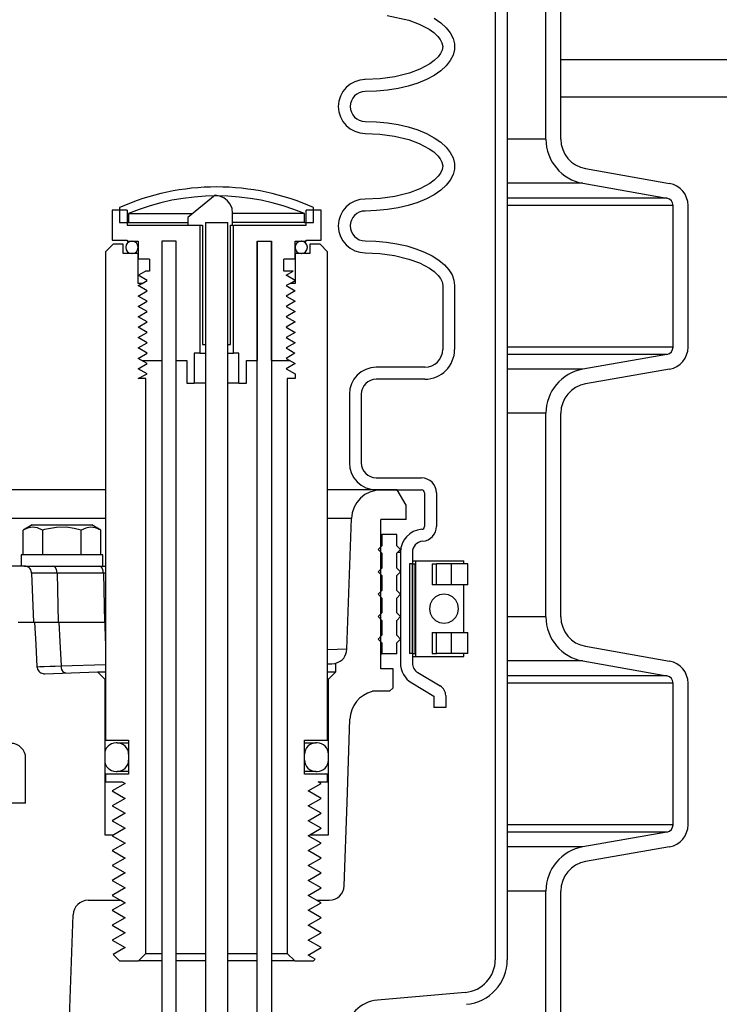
# Model space of a CAD drawing. Extents: x 990 to 4202, y -422 to 622.
# Tile 8 of 200: x 1422.67 to 1428.53, y -108.61 to -100.38. Entities that reach past the tile are written whole.
import ezdxf

# ---------------------------------------------------------------- set-up
doc = ezdxf.new("R2010")
doc.units = 0
doc.header["$MEASUREMENT"] = 0
doc.layers.add('SPILL-BUCKET', color=1, linetype='CONTINUOUS')
doc.layers.add('TANK-SLAB', color=6, linetype='CONTINUOUS')

msp = doc.modelspace()

# ---------------------------------------------------------------- linework, layer by layer
at = {"layer": 'SPILL-BUCKET', "color": 1, "linetype": 'Continuous'}
for p, q in [((1426.65126, -94.04382), (1426.65126, -108.24138)), ((1426.7512, -94.04382), (1426.7512, -108.24138)), ((1427.07535, -101.37551), (1427.07535, -99.67202)), ((1427.20026, -101.37551), (1427.20026, -99.67202)), ((1425.7468, -100.33958), (1425.92736, -100.37938)), ((1425.92736, -100.37938), (1426.01526, -100.41183)), ((1426.01526, -100.41183), (1426.09819, -100.45574)), ((1426.13885, -100.36336), (1426.19417, -100.40143)), ((1426.19417, -100.40143), (1426.23952, -100.44267)), ((1426.09819, -100.45574), (1426.1365, -100.48322)), ((1426.1365, -100.48322), (1426.17078, -100.51554)), ((1426.17078, -100.51554), (1426.19026, -100.54067)), ((1426.23952, -100.44267), (1426.27417, -100.48642)), ((1426.27417, -100.48642), (1426.29757, -100.532)), ((1426.19026, -100.54067), (1426.20468, -100.5689)), ((1426.20468, -100.5689), (1426.21087, -100.59944)), ((1426.21087, -100.59944), (1426.20644, -100.6302)), ((1426.29757, -100.532), (1426.30937, -100.5787)), ((1426.30937, -100.5787), (1426.30937, -100.62575)), ((1426.1932, -100.659), (1426.1743, -100.6849)), ((1426.20644, -100.6302), (1426.1932, -100.659)), ((1426.29757, -100.67244), (1426.27417, -100.71803)), ((1426.30937, -100.62575), (1426.29757, -100.67244)), ((1426.10249, -100.74593), (1426.01977, -100.79069)), ((1426.14054, -100.71796), (1426.10249, -100.74593)), ((1426.1743, -100.6849), (1426.14054, -100.71796)), ((1426.23952, -100.76178), (1426.19417, -100.80302)), ((1426.27417, -100.71803), (1426.23952, -100.76178)), ((1425.93179, -100.82368), (1425.81053, -100.85432)), ((1426.01977, -100.79069), (1425.93179, -100.82368)), ((1426.13885, -100.8411), (1426.07442, -100.8754)), ((1426.19417, -100.80302), (1426.13885, -100.8411)), ((1425.56136, -100.87704), (1425.55538, -100.87704)), ((1425.68672, -100.87161), (1425.56136, -100.87704)), ((1425.81053, -100.85432), (1425.68672, -100.87161)), ((1425.92243, -100.93062), (1425.83727, -100.95065)), ((1426.0019, -100.9054), (1425.92243, -100.93062)), ((1426.07442, -100.8754), (1426.0019, -100.9054)), ((1425.6553, -100.97401), (1425.56136, -100.97697)), ((1425.74775, -100.9652), (1425.6553, -100.97401)), ((1425.83727, -100.95065), (1425.74775, -100.9652)), ((1425.56136, -101.2268), (1425.6553, -101.22975)), ((1425.6553, -101.22975), (1425.74775, -101.23857)), ((1425.74775, -101.23857), (1425.83727, -101.25311)), ((1425.83727, -101.25311), (1425.92243, -101.27315)), ((1425.56136, -101.32673), (1425.68548, -101.33202)), ((1425.68548, -101.33202), (1425.80757, -101.34885)), ((1425.92243, -101.27315), (1426.0019, -101.29837)), ((1426.0019, -101.29837), (1426.07442, -101.32837)), ((1426.07442, -101.32837), (1426.13885, -101.36267)), ((1425.80757, -101.34885), (1425.92736, -101.3787)), ((1425.92736, -101.3787), (1426.01526, -101.41114)), ((1426.01526, -101.41114), (1426.09819, -101.45505)), ((1426.13885, -101.36267), (1426.19417, -101.40075)), ((1426.19417, -101.40075), (1426.23952, -101.44198)), ((1426.09819, -101.45505), (1426.1365, -101.48253)), ((1426.1365, -101.48253), (1426.17078, -101.51486)), ((1426.23952, -101.44198), (1426.27417, -101.48574)), ((1426.27417, -101.48574), (1426.29757, -101.53132)), ((1426.17078, -101.51486), (1426.19026, -101.53999)), ((1426.19026, -101.53999), (1426.20468, -101.56821)), ((1426.20468, -101.56821), (1426.21087, -101.59875)), ((1426.29757, -101.53132), (1426.30937, -101.57801)), ((1426.30937, -101.57801), (1426.30937, -101.62507)), ((1426.1932, -101.65832), (1426.1743, -101.68421)), ((1426.20644, -101.62952), (1426.1932, -101.65832)), ((1426.21087, -101.59875), (1426.20644, -101.62952)), ((1426.29757, -101.67176), (1426.27417, -101.71734)), ((1426.30937, -101.62507), (1426.29757, -101.67176)), ((1427.40671, -101.62154), (1428.11033, -101.74561)), ((1426.10249, -101.74524), (1426.01977, -101.79001)), ((1426.14054, -101.71728), (1426.10249, -101.74524)), ((1426.1743, -101.68421), (1426.14054, -101.71728)), ((1426.27417, -101.71734), (1426.23952, -101.7611)), ((1427.38502, -101.74456), (1428.08864, -101.86862)), ((1425.93179, -101.823), (1425.81053, -101.85364)), ((1426.01977, -101.79001), (1425.93179, -101.823)), ((1426.19417, -101.80234), (1426.13885, -101.84041)), ((1426.23952, -101.7611), (1426.19417, -101.80234)), ((1424.30462, -101.845), (1424.07688, -102.0316)), ((1424.34258, -101.85177), (1424.30462, -101.845)), ((1424.37804, -101.86673), (1424.34258, -101.85177)), ((1424.40859, -101.88982), (1424.37804, -101.86673)), ((1424.43198, -101.92031), (1424.40859, -101.88982)), ((1425.68672, -101.87093), (1425.56136, -101.87635)), ((1425.81053, -101.85364), (1425.68672, -101.87093)), ((1426.0019, -101.90472), (1425.92243, -101.92993)), ((1426.07442, -101.87472), (1426.0019, -101.90472)), ((1426.13885, -101.84041), (1426.07442, -101.87472)), ((1423.56837, -101.96914), (1423.44346, -101.96914)), ((1423.44346, -101.96914), (1423.44346, -102.21897)), ((1423.56837, -101.96914), (1423.56837, -102.09406)), ((1424.44683, -101.95587), (1424.43198, -101.92031)), ((1424.45203, -101.99412), (1424.44683, -101.95587)), ((1424.45203, -102.09406), (1424.45203, -101.99412)), ((1425.19226, -101.96914), (1425.06735, -101.96914)), ((1425.06735, -102.09406), (1425.06735, -101.96914)), ((1425.19226, -102.21897), (1425.19226, -101.96914)), ((1425.6553, -101.97333), (1425.56136, -101.97629)), ((1425.74775, -101.96451), (1425.6553, -101.97333)), ((1425.83727, -101.94997), (1425.74775, -101.96451)), ((1425.92243, -101.92993), (1425.83727, -101.94997)), ((1428.14025, -103.11466), (1428.14025, -101.93013)), ((1428.26516, -103.11466), (1428.26516, -101.93013)), ((1424.07688, -102.0316), (1424.07688, -102.09406)), ((1424.22479, -102.07193), (1424.22479, -103.09337)), ((1424.41216, -103.09337), (1424.41216, -102.07193)), ((1423.56837, -102.09406), (1424.17731, -102.09406)), ((1424.07688, -102.09406), (1424.20075, -102.09406)), ((1424.17731, -102.09406), (1424.17731, -103.16582)), ((1424.20075, -102.09406), (1424.20075, -103.09337)), ((1424.43497, -102.09406), (1424.45203, -102.09406)), ((1424.43497, -103.09337), (1424.43497, -102.09406)), ((1424.45841, -103.16582), (1424.45841, -102.09406)), ((1424.45841, -102.09406), (1425.06735, -102.09406)), ((1423.44346, -102.21897), (1423.56837, -102.21897)), ((1423.56837, -102.21897), (1423.56837, -102.22896)), ((1423.56837, -102.22896), (1423.66081, -102.22896)), ((1423.66081, -102.22896), (1423.66081, -102.37886)), ((1423.85817, -102.22896), (1423.85817, -103.22828)), ((1423.97809, -102.22896), (1423.85817, -102.22896)), ((1423.97809, -102.22896), (1423.85817, -102.22896)), ((1423.85817, -102.22896), (1423.85817, -113.53624)), ((1423.97809, -113.53624), (1423.97809, -102.22896)), ((1423.97809, -103.22828), (1423.97809, -102.22896)), ((1424.65763, -113.53624), (1424.65763, -102.22896)), ((1424.65763, -102.22896), (1424.65763, -103.22828)), ((1424.65763, -102.22896), (1424.77755, -102.22896)), ((1424.77755, -102.22896), (1424.77755, -113.53624)), ((1424.77755, -103.22828), (1424.77755, -102.22896)), ((1424.97491, -102.37886), (1424.97491, -102.22896)), ((1424.97491, -102.22896), (1425.06735, -102.22896)), ((1425.06735, -102.21897), (1425.19226, -102.21897)), ((1425.06735, -102.22896), (1425.06735, -102.21897)), ((1425.56136, -102.22611), (1425.6517, -102.22885)), ((1425.6517, -102.22885), (1425.74072, -102.23701)), ((1425.74072, -102.23701), (1425.82713, -102.25047)), ((1425.56136, -102.32605), (1425.68593, -102.33137)), ((1425.68593, -102.33137), (1425.80845, -102.34833)), ((1425.82713, -102.25047), (1425.90966, -102.26904)), ((1425.90966, -102.26904), (1425.98712, -102.29245)), ((1425.98712, -102.29245), (1426.05836, -102.32036)), ((1426.05836, -102.32036), (1426.12236, -102.35236)), ((1423.75574, -102.37886), (1423.66081, -102.37886)), ((1423.75574, -102.37886), (1423.75574, -102.47879)), ((1424.87998, -102.47879), (1424.87998, -102.37886)), ((1424.97491, -102.37886), (1424.87998, -102.37886)), ((1425.80845, -102.34833), (1425.92866, -102.37842)), ((1425.92866, -102.37842), (1426.01701, -102.41123)), ((1426.01701, -102.41123), (1426.10036, -102.45577)), ((1426.12236, -102.35236), (1426.17818, -102.38798)), ((1426.17818, -102.38798), (1426.225, -102.42671)), ((1423.66081, -102.51377), (1423.72139, -102.47879)), ((1423.75574, -102.47879), (1423.72139, -102.47879)), ((1424.9602, -102.47879), (1424.87998, -102.47879)), ((1424.89962, -102.51377), (1424.9602, -102.47879)), ((1426.10036, -102.45577), (1426.13837, -102.48332)), ((1426.13837, -102.48332), (1426.17222, -102.51579)), ((1426.225, -102.42671), (1426.26214, -102.46797)), ((1426.26214, -102.46797), (1426.28907, -102.51118)), ((1423.7361, -102.55724), (1423.66081, -102.51377)), ((1423.69369, -102.58172), (1423.7361, -102.55724)), ((1424.97491, -102.55724), (1424.89962, -102.51377)), ((1424.9325, -102.58172), (1424.97491, -102.55724)), ((1426.17222, -102.51579), (1426.19152, -102.54119)), ((1426.19152, -102.54119), (1426.20552, -102.56973)), ((1426.20552, -102.56973), (1426.21092, -102.60086)), ((1426.28907, -102.51118), (1426.30538, -102.55569)), ((1426.30538, -102.55569), (1426.31085, -102.60086)), ((1426.21092, -102.60086), (1426.21092, -103.13417)), ((1426.31085, -102.60086), (1426.31085, -103.13417)), ((1424.20075, -103.09337), (1424.22479, -103.09337)), ((1424.41216, -103.09337), (1424.43497, -103.09337)), ((1423.6937, -103.22828), (1423.85817, -103.22828)), ((1423.97809, -103.22828), (1424.06803, -103.22828)), ((1424.06803, -103.22828), (1424.06803, -103.41565)), ((1424.13049, -103.16582), (1424.13049, -103.41565)), ((1424.17731, -103.16582), (1424.13049, -103.16582)), ((1424.17731, -103.16582), (1424.18971, -103.16582)), ((1424.18971, -103.16582), (1424.22475, -103.16582)), ((1424.41223, -103.16582), (1424.44635, -103.16582)), ((1424.44635, -103.16582), (1424.45841, -103.16582)), ((1424.50523, -103.16582), (1424.45841, -103.16582)), ((1424.50523, -103.41565), (1424.50523, -103.16582)), ((1424.56769, -103.22828), (1424.65763, -103.22828)), ((1424.56769, -103.41565), (1424.56769, -103.22828)), ((1424.77755, -103.22828), (1424.9325, -103.22828)), ((1428.08864, -103.17617), (1427.38502, -103.30023)), ((1426.06102, -103.28407), (1425.65445, -103.28407)), ((1428.11033, -103.29918), (1427.40671, -103.42325)), ((1426.06102, -103.384), (1425.65445, -103.384)), ((1424.06803, -103.41565), (1424.13049, -103.41565)), ((1424.13692, -103.41565), (1424.13049, -103.41565)), ((1424.15577, -103.41565), (1424.13692, -103.41565)), ((1424.18574, -103.41565), (1424.15577, -103.41565)), ((1424.22479, -103.41565), (1424.18574, -103.41565)), ((1424.45074, -103.41565), (1424.41218, -103.41565)), ((1424.48031, -103.41565), (1424.45074, -103.41565)), ((1424.49889, -103.41565), (1424.48031, -103.41565)), ((1424.50523, -103.41565), (1424.49889, -103.41565)), ((1424.50523, -103.41565), (1424.56769, -103.41565)), ((1425.4296, -103.50891), (1425.4296, -104.08427)), ((1425.52953, -103.50891), (1425.52953, -104.08427)), ((1427.07535, -105.37277), (1427.07535, -103.66928)), ((1427.20026, -105.37277), (1427.20026, -103.66928)), ((1425.65445, -104.20918), (1426.03356, -104.20918)), ((1425.65445, -104.30912), (1426.03356, -104.30912)), ((1426.05854, -104.3341), (1426.05854, -104.61516)), ((1426.15848, -104.3341), (1426.15848, -104.61516)), ((1425.85681, -104.83311), (1425.85681, -105.75794)), ((1425.95674, -104.83311), (1425.95674, -105.75794)), ((1425.95674, -104.92926), (1425.93176, -104.92926)), ((1425.93176, -104.92926), (1425.93176, -105.67875)), ((1425.95674, -104.90428), (1425.96947, -104.90428)), ((1425.95674, -104.92926), (1425.95674, -105.67875)), ((1425.95674, -105.67875), (1425.95674, -104.92926)), ((1425.95674, -104.92926), (1425.98172, -104.92926)), ((1425.96947, -104.90428), (1425.98256, -104.90428)), ((1425.98214, -104.92926), (1425.98172, -104.92926)), ((1425.98172, -105.67875), (1425.98172, -104.92926)), ((1425.98257, -104.92926), (1425.98214, -104.92926)), ((1425.98257, -104.90428), (1425.98257, -105.70373)), ((1425.98257, -104.90428), (1425.98847, -104.90428)), ((1425.98847, -104.90428), (1426.00582, -104.90428)), ((1426.00582, -104.90428), (1426.03362, -104.90428)), ((1426.03362, -104.90428), (1426.07025, -104.90428)), ((1426.07025, -104.90428), (1426.11358, -104.90428)), ((1426.11358, -104.90428), (1426.16109, -104.90428)), ((1426.12398, -104.92926), (1426.16036, -104.92926)), ((1426.12398, -104.92926), (1426.12398, -105.10414)), ((1426.21823, -104.92926), (1426.16035, -104.92926)), ((1426.16036, -105.10414), (1426.16036, -104.92926)), ((1426.16109, -104.90428), (1426.21002, -104.90428)), ((1426.21002, -104.90428), (1426.25754, -104.90428)), ((1426.2822, -104.92926), (1426.21823, -104.92926)), ((1426.25754, -104.90428), (1426.30087, -104.90428)), ((1426.32863, -104.92926), (1426.2822, -104.92926)), ((1426.2822, -104.92926), (1426.2822, -105.10414)), ((1426.30087, -104.90428), (1426.3375, -104.90428)), ((1426.36754, -104.92926), (1426.32863, -104.92926)), ((1426.3375, -104.90428), (1426.36529, -104.90428)), ((1426.36529, -104.90428), (1426.38264, -104.90428)), ((1426.39689, -104.92926), (1426.36754, -104.92926)), ((1426.38264, -104.90428), (1426.38854, -104.90428)), ((1426.38854, -104.92926), (1426.38854, -104.90428)), ((1426.39439, -104.92926), (1426.38854, -104.92926)), ((1426.39635, -104.92926), (1426.39439, -104.92926)), ((1426.41514, -104.92926), (1426.39689, -104.92926)), ((1426.42133, -104.92926), (1426.41514, -104.92926)), ((1426.42133, -105.10414), (1426.42133, -104.92926)), ((1425.98214, -105.10414), (1425.98173, -105.10414)), ((1425.98257, -105.10414), (1425.98214, -105.10414)), ((1426.16036, -105.10414), (1426.12398, -105.10414)), ((1426.21823, -105.10414), (1426.16036, -105.10414)), ((1426.2822, -105.10414), (1426.21823, -105.10414)), ((1426.32863, -105.10414), (1426.2822, -105.10414)), ((1426.36754, -105.10414), (1426.32863, -105.10414)), ((1426.39689, -105.10414), (1426.36754, -105.10414)), ((1426.39439, -105.10414), (1426.38854, -105.10414)), ((1426.38854, -105.50387), (1426.38854, -105.10415)), ((1426.39635, -105.10414), (1426.39439, -105.10414)), ((1426.41514, -105.10414), (1426.39689, -105.10414)), ((1426.42133, -105.10414), (1426.41514, -105.10414)), ((1425.98181, -105.21228), (1425.98255, -105.21138)), ((1425.98173, -105.50387), (1425.98214, -105.50387)), ((1425.98214, -105.50387), (1425.98257, -105.50387)), ((1426.12398, -105.50387), (1426.12398, -105.67875)), ((1426.12398, -105.50387), (1426.16036, -105.50387)), ((1426.16036, -105.67875), (1426.16036, -105.50387)), ((1426.16036, -105.50387), (1426.21823, -105.50387)), ((1426.21823, -105.50387), (1426.2822, -105.50387)), ((1426.2822, -105.50387), (1426.2822, -105.67875)), ((1426.2822, -105.50387), (1426.32863, -105.50387)), ((1426.32863, -105.50387), (1426.36754, -105.50387)), ((1426.36754, -105.50387), (1426.39689, -105.50387)), ((1426.38854, -105.50387), (1426.39439, -105.50387)), ((1426.39439, -105.50387), (1426.39635, -105.50387)), ((1426.39689, -105.50387), (1426.41514, -105.50387)), ((1426.41514, -105.50387), (1426.42133, -105.50387)), ((1426.42133, -105.67875), (1426.42133, -105.50387)), ((1427.40671, -105.61881), (1428.11033, -105.74287)), ((1425.95674, -105.67875), (1425.93176, -105.67875)), ((1425.95674, -105.67875), (1425.98172, -105.67875)), ((1425.95674, -105.70373), (1425.96947, -105.70373)), ((1425.96947, -105.70373), (1425.98256, -105.70373)), ((1425.98214, -105.67875), (1425.98172, -105.67875)), ((1425.98257, -105.67875), (1425.98214, -105.67875)), ((1425.98257, -105.70373), (1425.98847, -105.70373)), ((1425.98847, -105.70373), (1426.00582, -105.70373)), ((1426.00582, -105.70373), (1426.03362, -105.70373)), ((1426.03362, -105.70373), (1426.07025, -105.70373)), ((1426.07025, -105.70373), (1426.11358, -105.70373)), ((1426.11358, -105.70373), (1426.16109, -105.70373)), ((1426.12398, -105.67875), (1426.16036, -105.67875)), ((1426.21823, -105.67875), (1426.16035, -105.67875)), ((1426.16109, -105.70373), (1426.21002, -105.70373)), ((1426.21002, -105.70373), (1426.25754, -105.70373)), ((1426.2822, -105.67875), (1426.21823, -105.67875)), ((1426.25754, -105.70373), (1426.30087, -105.70373)), ((1426.32863, -105.67875), (1426.2822, -105.67875)), ((1426.30087, -105.70373), (1426.3375, -105.70373)), ((1426.36754, -105.67875), (1426.32863, -105.67875)), ((1426.3375, -105.70373), (1426.36529, -105.70373)), ((1426.36529, -105.70373), (1426.38264, -105.70373)), ((1426.39689, -105.67875), (1426.36754, -105.67875)), ((1426.38264, -105.70373), (1426.38854, -105.70373)), ((1426.38854, -105.70373), (1426.38854, -105.67875)), ((1426.39439, -105.67875), (1426.38854, -105.67875)), ((1426.39635, -105.67875), (1426.39439, -105.67875)), ((1426.41514, -105.67875), (1426.39689, -105.67875)), ((1426.42133, -105.67875), (1426.41514, -105.67875)), ((1427.38502, -105.74183), (1428.08864, -105.86589)), ((1426.00243, -105.8384), (1426.19086, -105.95079)), ((1425.95124, -105.92422), (1426.13662, -106.0348)), ((1428.14025, -107.11193), (1428.14025, -105.9274)), ((1428.26516, -107.11193), (1428.26516, -105.9274)), ((1426.13662, -106.0348), (1426.13662, -106.13156)), ((1426.23655, -106.03125), (1426.23655, -106.13156)), ((1426.23655, -106.13156), (1426.13662, -106.13156)), ((1425.05486, -106.4271), (1425.11394, -106.4271)), ((1425.11394, -106.4271), (1425.14078, -106.4271)), ((1425.11392, -106.66693), (1425.05486, -106.66693)), ((1425.14078, -106.66693), (1425.11392, -106.66693)), ((1428.08864, -107.17344), (1427.38502, -107.2975)), ((1423.381, -107.19598), (1423.45659, -107.19598)), ((1425.09722, -107.19598), (1425.25472, -107.19598)), ((1428.11033, -107.29645), (1427.40671, -107.42052)), ((1427.07535, -108.87038), (1427.07535, -107.66655)), ((1427.20026, -108.87038), (1427.20026, -107.66655)), ((1423.24169, -107.74427), (1423.51091, -107.74427)), ((1423.51455, -107.74427), (1423.55164, -107.76568)), ((1423.00328, -111.11696), (1423.11685, -107.86482)), ((1426.4004, -108.51514), (1425.66438, -108.57954))]:
    msp.add_line(p, q, dxfattribs=at)
at = {"layer": 'SPILL-BUCKET', "color": 7}
for p, q in [((1427.07535, -101.37551), (1426.7512, -101.37551)), ((1427.38502, -101.74456), (1426.7512, -101.74456)), ((1428.08864, -101.86862), (1426.7512, -101.86862)), ((1423.58086, -101.99697), (1424.11914, -101.99697)), ((1425.05486, -101.99697), (1424.45203, -101.99697)), ((1428.14025, -101.93013), (1426.7512, -101.93013)), ((1423.58086, -102.07192), (1424.07688, -102.07192)), ((1425.05486, -102.07192), (1424.45203, -102.07192)), ((1428.14025, -103.11466), (1426.7512, -103.11466)), ((1428.08864, -103.17617), (1426.7512, -103.17617)), ((1427.38502, -103.30023), (1426.7512, -103.30023)), ((1427.07535, -103.66928), (1426.7512, -103.66928)), ((1425.69655, -104.30912), (1425.24723, -104.30912)), ((1425.44688, -104.55023), (1425.24723, -104.55023)), ((1422.7889, -105.0078), (1422.76934, -105.0078)), ((1422.82106, -105.0078), (1422.7889, -105.0078)), ((1422.865, -105.0078), (1422.82106, -105.0078)), ((1422.91958, -105.0078), (1422.865, -105.0078)), ((1422.98342, -105.0078), (1422.91958, -105.0078)), ((1423.37094, -105.0078), (1422.98342, -105.0078)), ((1423.37978, -105.0078), (1423.37094, -105.0078)), ((1423.38851, -105.0078), (1423.37978, -105.0078)), ((1427.07535, -105.37277), (1426.7512, -105.37277)), ((1425.40868, -105.64394), (1425.24723, -105.64945)), ((1422.81353, -105.78969), (1422.815, -105.79997)), ((1422.81376, -105.78969), (1422.81401, -105.78969)), ((1422.81401, -105.78969), (1422.83761, -105.7891)), ((1422.83761, -105.7891), (1422.8736, -105.78803)), ((1422.8736, -105.78803), (1422.92302, -105.78644)), ((1422.92302, -105.78644), (1422.96689, -105.78497)), ((1422.96689, -105.78497), (1423.01702, -105.78326)), ((1423.01702, -105.78326), (1423.38849, -105.77028)), ((1427.38502, -105.74183), (1426.7512, -105.74183)), ((1428.08864, -105.86589), (1426.7512, -105.86589)), ((1428.14025, -105.9274), (1426.7512, -105.9274)), ((1428.14025, -107.11193), (1426.7512, -107.11193)), ((1428.08864, -107.17344), (1426.7512, -107.17344)), ((1427.38502, -107.2975), (1426.7512, -107.2975)), ((1427.07535, -107.66655), (1426.7512, -107.66655))]:
    msp.add_line(p, q, dxfattribs=at)
at = {"layer": 'SPILL-BUCKET', "color": 7, "linetype": 'Continuous'}
for p, q in [((1423.50592, -101.9476), (1423.50592, -102.07192)), ((1423.58086, -101.99697), (1423.58086, -102.07192)), ((1425.05486, -102.07192), (1425.05486, -101.99697)), ((1425.12981, -102.07192), (1425.12981, -101.9476)), ((1423.50592, -102.07192), (1423.58086, -102.07192)), ((1425.05486, -102.07192), (1425.12981, -102.07192)), ((1423.38548, -104.30912), (1422.22083, -104.30912)), ((1423.38548, -104.55022), (1422.22083, -104.55022)), ((1425.69344, -104.68386), (1425.69979, -104.68386)), ((1425.69979, -104.68386), (1425.70192, -104.68386)), ((1425.82683, -104.68386), (1425.70192, -104.68386)), ((1425.70192, -104.68386), (1425.70192, -104.77755)), ((1425.82683, -104.77755), (1425.82683, -104.68386)), ((1425.70192, -104.77755), (1425.67069, -104.80878)), ((1425.69344, -104.77755), (1425.69979, -104.77755)), ((1425.69979, -104.77755), (1425.70192, -104.77755)), ((1425.85806, -104.80878), (1425.82683, -104.77755)), ((1425.67069, -104.80878), (1425.70192, -104.84)), ((1425.69344, -104.84), (1425.69979, -104.84)), ((1425.69979, -104.84), (1425.70192, -104.84)), ((1425.70192, -104.84), (1425.70192, -104.96492)), ((1425.82683, -104.84), (1425.85806, -104.80878)), ((1425.82683, -104.96492), (1425.82683, -104.84)), ((1425.85103, -104.83311), (1425.83369, -104.83311)), ((1425.85681, -104.83311), (1425.85103, -104.83311)), ((1425.70192, -104.96492), (1425.67069, -104.99615)), ((1425.69344, -104.96492), (1425.69979, -104.96492)), ((1425.69979, -104.96492), (1425.70192, -104.96492)), ((1425.85806, -104.99615), (1425.82683, -104.96492)), ((1425.67069, -104.99615), (1425.70192, -105.02738)), ((1425.69344, -105.02738), (1425.69979, -105.02738)), ((1425.69979, -105.02738), (1425.70192, -105.02738)), ((1425.70192, -105.02738), (1425.70192, -105.15229)), ((1425.82683, -105.02738), (1425.85806, -104.99615)), ((1425.82683, -105.15229), (1425.82683, -105.02738)), ((1425.70192, -105.15229), (1425.67069, -105.18352)), ((1425.67069, -105.18352), (1425.70192, -105.21475)), ((1425.69344, -105.15229), (1425.69979, -105.15229)), ((1425.69344, -105.21475), (1425.69979, -105.21475)), ((1425.69979, -105.15229), (1425.70192, -105.15229)), ((1425.69979, -105.21475), (1425.70192, -105.21475)), ((1425.70192, -105.21475), (1425.70192, -105.33966)), ((1425.85806, -105.18352), (1425.82683, -105.15229)), ((1425.82683, -105.21475), (1425.85806, -105.18352)), ((1425.82683, -105.33966), (1425.82683, -105.21475)), ((1426.15068, -105.20622), (1426.12371, -105.23296)), ((1426.18468, -105.18905), (1426.15068, -105.20622)), ((1426.22235, -105.18314), (1426.18468, -105.18905)), ((1426.26003, -105.18905), (1426.22235, -105.18314)), ((1426.29403, -105.20622), (1426.26003, -105.18905)), ((1426.321, -105.23296), (1426.29403, -105.20622)), ((1426.10639, -105.26665), (1426.10042, -105.304)), ((1426.12371, -105.23296), (1426.10639, -105.26665)), ((1426.33832, -105.26665), (1426.321, -105.23296)), ((1426.34429, -105.304), (1426.33832, -105.26665)), ((1425.70192, -105.33966), (1425.67069, -105.37089)), ((1425.67069, -105.37089), (1425.70192, -105.40212)), ((1425.69344, -105.33966), (1425.69979, -105.33966)), ((1425.69979, -105.33966), (1425.70192, -105.33966)), ((1425.85806, -105.37089), (1425.82683, -105.33966)), ((1425.82683, -105.40212), (1425.85806, -105.37089)), ((1426.10042, -105.304), (1426.10639, -105.34135)), ((1426.10639, -105.34135), (1426.12371, -105.37505)), ((1426.12371, -105.37505), (1426.15068, -105.40179)), ((1426.29403, -105.40179), (1426.321, -105.37505)), ((1426.321, -105.37505), (1426.33832, -105.34135)), ((1426.33832, -105.34135), (1426.34429, -105.304)), ((1425.69344, -105.40212), (1425.69979, -105.40212)), ((1425.69979, -105.40212), (1425.70192, -105.40212)), ((1425.70192, -105.40212), (1425.70192, -105.52703)), ((1425.82683, -105.52703), (1425.82683, -105.40212)), ((1426.15068, -105.40179), (1426.18468, -105.41896)), ((1426.18468, -105.41896), (1426.22235, -105.42487)), ((1426.1989, -105.42496), (1426.19924, -105.4248)), ((1426.22235, -105.42487), (1426.26003, -105.41896)), ((1426.26003, -105.41896), (1426.29403, -105.40179)), ((1425.70192, -105.52703), (1425.67069, -105.55826)), ((1425.69344, -105.52703), (1425.69979, -105.52703)), ((1425.69979, -105.52703), (1425.70192, -105.52703)), ((1425.85806, -105.55826), (1425.82683, -105.52703)), ((1425.67069, -105.55826), (1425.70192, -105.58949)), ((1425.69344, -105.58949), (1425.69979, -105.58949)), ((1425.69979, -105.58949), (1425.70192, -105.58949)), ((1425.70192, -105.58949), (1425.70192, -105.68318)), ((1425.82683, -105.58949), (1425.85806, -105.55826)), ((1425.82683, -105.68318), (1425.82683, -105.58949)), ((1425.69344, -105.68318), (1425.69979, -105.68318)), ((1425.69979, -105.68318), (1425.70192, -105.68318)), ((1425.82683, -105.68318), (1425.70192, -105.68318)), ((1425.24725, -105.83159), (1425.2859, -105.83159)), ((1425.2859, -105.83159), (1425.30933, -105.83159)), ((1425.30933, -105.83159), (1425.31718, -105.83159)), ((1423.48593, -106.4271), (1423.47594, -106.4271)), ((1423.48593, -106.4271), (1423.49494, -106.4271)), ((1425.14078, -106.4271), (1425.14979, -106.4271)), ((1425.15979, -106.4271), (1425.14979, -106.4271)), ((1423.381, -106.52203), (1423.381, -106.57199)), ((1423.58086, -106.52203), (1423.58086, -106.57199)), ((1425.05486, -106.57199), (1425.05486, -106.52203)), ((1425.25472, -106.57199), (1425.25472, -106.52203)), ((1423.47594, -106.66693), (1423.48593, -106.66693)), ((1423.49494, -106.66693), (1423.48593, -106.66693)), ((1425.14979, -106.66693), (1425.14078, -106.66693)), ((1425.14979, -106.66693), (1425.15979, -106.66693))]:
    msp.add_line(p, q, dxfattribs=at)
at = {"layer": 'SPILL-BUCKET', "color": 8, "linetype": 'Continuous'}
for p, q in [((1424.22479, -102.07193), (1424.22417, -110.31629)), ((1424.22479, -102.07193), (1424.41216, -102.07193)), ((1424.22479, -102.07193), (1424.41216, -102.07193)), ((1424.41216, -110.31629), (1424.41216, -102.07193)), ((1423.85817, -108.25085), (1423.66381, -108.25085)), ((1423.72627, -108.18839), (1423.85817, -108.18839)), ((1423.97809, -108.18839), (1424.2248, -108.18839)), ((1424.22475, -108.25085), (1423.97809, -108.25085)), ((1424.65763, -108.25085), (1424.41211, -108.25085)), ((1424.41218, -108.18839), (1424.65763, -108.18839)), ((1424.77755, -108.18839), (1424.90946, -108.18839)), ((1424.97191, -108.25085), (1424.77755, -108.25085))]:
    msp.add_line(p, q, dxfattribs=at)
at = {"layer": 'SPILL-BUCKET', "color": 3, "linetype": 'Continuous'}
for p, q in [((1425.02737, -102.22896), (1425.02538, -102.22896)), ((1423.55788, -102.27943), (1423.55788, -102.28143)), ((1423.66081, -102.27943), (1423.66081, -102.28143)), ((1424.97491, -102.28143), (1424.97491, -102.27943)), ((1425.07784, -102.28143), (1425.07784, -102.27943)), ((1423.60835, -102.33189), (1423.61034, -102.33189)), ((1425.02538, -102.33189), (1425.02737, -102.33189))]:
    msp.add_line(p, q, dxfattribs=at)
at = {"layer": 'SPILL-BUCKET', "linetype": 'Continuous'}
for p, q in [((1423.38829, -104.30912), (1423.38829, -106.0263)), ((1425.82933, -104.30912), (1425.69655, -104.30912)), ((1425.90428, -104.43893), (1425.82933, -104.30912)), ((1425.90428, -104.55895), (1425.90428, -104.43893)), ((1425.40868, -105.64394), (1425.44688, -104.55023)), ((1422.77292, -104.60375), (1422.69821, -104.64689)), ((1422.73583, -104.62938), (1422.69821, -104.64689)), ((1422.77357, -104.62192), (1422.73583, -104.62938)), ((1422.77292, -104.60375), (1423.27258, -104.60375)), ((1422.81798, -104.6278), (1422.77357, -104.62192)), ((1422.86048, -104.64689), (1422.81798, -104.6278)), ((1422.89454, -104.63787), (1422.87746, -104.64218)), ((1422.97845, -104.62379), (1422.89454, -104.63787)), ((1423.06129, -104.6233), (1422.97845, -104.62379)), ((1423.12404, -104.632), (1423.06129, -104.6233)), ((1423.18501, -104.64689), (1423.12404, -104.632)), ((1423.22264, -104.62938), (1423.18501, -104.64689)), ((1423.26038, -104.62192), (1423.22264, -104.62938)), ((1423.30479, -104.6278), (1423.26038, -104.62192)), ((1423.34728, -104.64689), (1423.27258, -104.60375)), ((1423.34728, -104.64689), (1423.30479, -104.6278)), ((1425.69342, -105.80809), (1425.69342, -104.55895)), ((1425.90428, -104.55895), (1425.69342, -104.55895)), ((1422.69821, -104.85358), (1422.69821, -104.64689)), ((1422.87746, -104.64218), (1422.86048, -104.64689)), ((1422.86048, -104.64689), (1422.86048, -104.85358)), ((1423.18501, -104.85358), (1423.18501, -104.64689)), ((1423.34728, -104.85358), (1423.34728, -104.64689)), ((1422.68148, -104.85358), (1422.68148, -104.94752)), ((1423.36401, -104.85358), (1422.68148, -104.85358)), ((1423.36401, -104.94752), (1423.36401, -104.85358)), ((1422.70622, -104.94752), (1422.41543, -104.94752)), ((1422.70658, -104.94752), (1422.70622, -104.94752)), ((1422.70622, -104.94752), (1422.72718, -104.94752)), ((1422.70695, -104.94752), (1422.70658, -104.94752)), ((1422.71763, -104.94856), (1422.70695, -104.94752)), ((1422.72798, -104.95135), (1422.71763, -104.94856)), ((1422.72718, -104.94752), (1422.76294, -104.94752)), ((1422.73402, -104.95391), (1422.72798, -104.95135)), ((1422.73977, -104.95707), (1422.73402, -104.95391)), ((1422.74819, -104.96333), (1422.73977, -104.95707)), ((1422.75546, -104.97089), (1422.74819, -104.96333)), ((1422.76294, -104.94752), (1422.81254, -104.94752)), ((1422.81254, -104.94752), (1422.87465, -104.94752)), ((1422.87465, -104.94752), (1422.94762, -104.94752)), ((1422.96517, -104.95553), (1422.94762, -104.94752)), ((1422.94762, -104.94752), (1423.33513, -104.94752)), ((1422.97822, -104.9775), (1422.96517, -104.95553)), ((1423.33513, -104.94752), (1423.36249, -104.94752)), ((1423.35268, -104.95553), (1423.33513, -104.94752)), ((1423.36573, -104.9775), (1423.35268, -104.95553)), ((1423.36249, -104.94752), (1423.3885, -104.94752)), ((1422.76132, -104.97948), (1422.75546, -104.97089)), ((1422.76568, -104.98894), (1422.76132, -104.97948)), ((1422.76824, -104.99822), (1422.76568, -104.98894)), ((1422.76934, -105.0078), (1422.76824, -104.99822)), ((1422.76934, -105.0078), (1422.78377, -105.41595)), ((1422.98342, -105.0078), (1422.97822, -104.9775)), ((1422.98342, -105.0078), (1422.9916, -105.41595)), ((1423.37094, -105.0078), (1423.36573, -104.9775)), ((1423.37094, -105.0078), (1423.37911, -105.41595)), ((1422.6565, -105.41595), (1423.37911, -105.41595)), ((1422.79233, -105.41595), (1422.8029, -105.60282)), ((1422.99804, -105.41595), (1423.00648, -105.57913)), ((1423.38849, -105.57205), (1423.3838, -105.41595)), ((1422.8029, -105.60282), (1422.81353, -105.78969)), ((1423.00648, -105.57913), (1423.01702, -105.78326)), ((1423.02326, -105.81343), (1423.01702, -105.78326)), ((1425.24722, -105.76585), (1425.28155, -105.76465)), ((1425.28155, -105.76465), (1425.30801, -105.76184)), ((1425.30801, -105.76184), (1425.31712, -105.75998)), ((1425.31718, -105.83159), (1425.31718, -105.75997)), ((1422.815, -105.79997), (1422.81817, -105.80986)), ((1422.81817, -105.80986), (1422.82296, -105.81907)), ((1422.82296, -105.81907), (1422.82921, -105.82736)), ((1422.82921, -105.82736), (1422.83681, -105.83454)), ((1422.83681, -105.83454), (1422.84549, -105.84038)), ((1422.84549, -105.84038), (1422.85518, -105.84478)), ((1422.85518, -105.84478), (1422.86546, -105.84754)), ((1422.86546, -105.84754), (1422.87238, -105.84841)), ((1422.87238, -105.84841), (1422.87937, -105.84854)), ((1422.87937, -105.84854), (1423.3201, -105.83315)), ((1423.0371, -105.83499), (1423.02326, -105.81343)), ((1423.05498, -105.84241), (1423.0371, -105.83499)), ((1423.3201, -105.83315), (1423.32508, -105.83297)), ((1423.381, -105.89405), (1423.3201, -105.83315)), ((1423.32508, -105.83297), (1423.33997, -105.83245)), ((1423.33997, -105.83245), (1423.36463, -105.83159)), ((1423.36463, -105.83159), (1423.38849, -105.83076)), ((1423.36463, -105.83159), (1423.37597, -105.83159)), ((1423.37597, -105.83159), (1423.38851, -105.83159)), ((1425.31718, -105.83159), (1425.25472, -105.89405)), ((1425.79497, -105.80809), (1425.69342, -105.80809)), ((1425.79497, -105.96639), (1425.79497, -105.80809)), ((1423.38287, -105.89405), (1423.381, -105.89405)), ((1423.381, -105.89405), (1423.381, -107.19598)), ((1423.38849, -105.89405), (1423.38287, -105.89405)), ((1425.25284, -105.89405), (1425.24722, -105.89405)), ((1425.25472, -105.89405), (1425.25284, -105.89405)), ((1425.25472, -107.19598), (1425.25472, -105.89405)), ((1425.7659, -105.99546), (1425.62322, -105.99546)), ((1425.7659, -105.99546), (1425.79497, -105.96639)), ((1425.41005, -106.9264), (1425.4344, -106.2291)), ((1423.49494, -106.4271), (1423.5218, -106.4271)), ((1423.5218, -106.4271), (1423.58086, -106.4271)), ((1422.71895, -106.93066), (1422.71895, -106.55592)), ((1423.52178, -106.66693), (1423.49494, -106.66693)), ((1423.58086, -106.66693), (1423.52178, -106.66693)), ((1422.71895, -106.93066), (1422.45351, -106.93066)), ((1425.3857, -107.62371), (1425.41005, -106.9264)), ((1425.15518, -107.74427), (1425.26086, -107.74427))]:
    msp.add_line(p, q, dxfattribs=at)
msp.add_lwpolyline([(1423.72627, -108.18839), (1423.72627, -103.37918), (1423.66081, -103.37918), (1423.7361, -103.3397), (1423.66081, -103.29623), (1423.7361, -103.25276), (1423.66081, -103.20929), (1423.7361, -103.16582), (1423.66081, -103.12235), (1423.7361, -103.07888), (1423.66081, -103.03541), (1423.7361, -102.99194), (1423.66081, -102.94847), (1423.7361, -102.905), (1423.66081, -102.86153), (1423.7361, -102.81806), (1423.66081, -102.77459), (1423.7361, -102.73112), (1423.66081, -102.68765), (1423.7361, -102.64418), (1423.66081, -102.60071), (1423.69369, -102.58172), (1423.66081, -102.58172), (1423.66081, -102.33189), (1423.5359, -102.33189), (1423.5359, -102.25495), (1423.45095, -102.25495), (1423.38849, -102.3174), (1423.38849, -106.40461), (1423.58086, -106.40461), (1423.58086, -106.68941), (1423.38849, -106.68941), (1423.38849, -106.75187), (1423.44346, -106.75187), (1423.52654, -106.75187), (1423.52654, -106.75187), (1423.55164, -106.76636), (1423.44346, -106.82882), (1423.55164, -106.89128), (1423.44346, -106.95374), (1423.55164, -107.01619), (1423.44346, -107.07865), (1423.55164, -107.14111), (1423.44346, -107.20356), (1423.55164, -107.26602), (1423.44346, -107.32848), (1423.55164, -107.39094), (1423.44346, -107.45339), (1423.55164, -107.51585), (1423.44346, -107.57831), (1423.55164, -107.64077), (1423.44346, -107.70322), (1423.55164, -107.76568), (1423.44346, -107.82814), (1423.55164, -107.89059), (1423.44346, -107.95305), (1423.55164, -108.01551), (1423.44346, -108.07797), (1423.55164, -108.14042), (1423.45264, -108.19758), (1423.50592, -108.25085), (1423.66381, -108.25085)], close=True, dxfattribs=at)
at = {"layer": 'SPILL-BUCKET', "color": 1, "linetype": 'Continuous'}
msp.add_lwpolyline([(1425.08408, -107.70322), (1425.19226, -107.64077), (1425.08408, -107.57831), (1425.19226, -107.51585), (1425.08408, -107.45339), (1425.19226, -107.39094), (1425.08408, -107.32848), (1425.19226, -107.26602), (1425.08408, -107.20356), (1425.19226, -107.14111), (1425.08408, -107.07865), (1425.19226, -107.01619), (1425.08408, -106.95374), (1425.19226, -106.89128), (1425.08408, -106.82882), (1425.19226, -106.76636), (1425.16717, -106.75187), (1425.19226, -106.75187), (1425.24723, -106.75187), (1425.24723, -106.68941), (1425.05486, -106.68941), (1425.05486, -106.40461), (1425.24723, -106.40461), (1425.24723, -102.3174), (1425.18477, -102.25495), (1425.09983, -102.25495), (1425.09983, -102.33189), (1424.97491, -102.33189), (1424.97491, -102.58172), (1424.9325, -102.58172), (1424.89962, -102.60071), (1424.97491, -102.64418), (1424.89962, -102.68765), (1424.97491, -102.73112), (1424.89962, -102.77459), (1424.97491, -102.81806), (1424.89962, -102.86153), (1424.97491, -102.905), (1424.89962, -102.94847), (1424.97491, -102.99194), (1424.89962, -103.03541), (1424.97491, -103.07888), (1424.89962, -103.12235), (1424.97383, -103.16645), (1424.89962, -103.20929), (1424.97491, -103.25276), (1424.89962, -103.29623), (1424.97491, -103.3397), (1424.97491, -103.37918), (1424.90946, -103.37918), (1424.90946, -108.18839), (1424.97191, -108.25085), (1425.12981, -108.25085), (1425.14348, -108.23717), (1425.08408, -108.20288), (1425.19226, -108.14042), (1425.08408, -108.07797), (1425.19226, -108.01551), (1425.08408, -107.95305), (1425.19226, -107.89059), (1425.08408, -107.82814), (1425.19226, -107.76568)], close=True, dxfattribs=at)
for centre, radius, start, end in [((1425.56136, -101.10188), 0.22485, 90, 270), ((1425.56136, -101.10188), 0.12491, 90, 270), ((1427.45009, -101.37551), 0.37474, 180, 260), ((1427.45009, -101.37551), 0.24983, 180, 260.000001), ((1428.07779, -101.93013), 0.18737, 0, 80), ((1425.56136, -102.1012), 0.22485, 90, 270), ((1428.07779, -101.93013), 0.06246, 0, 80.000001), ((1425.56136, -102.1012), 0.12491, 90, 270), ((1426.06102, -103.13417), 0.1499, 270, 0), ((1426.06102, -103.13417), 0.24983, 270, 0), ((1428.07779, -103.11466), 0.06246, 279.999999, 0), ((1428.07779, -103.11466), 0.18737, 280, 0), ((1425.65445, -103.50891), 0.22485, 90, 180), ((1427.45009, -103.66928), 0.37474, 100, 180), ((1425.65445, -103.50891), 0.12491, 90, 180), ((1427.45009, -103.66928), 0.24983, 99.999999, 180), ((1425.65445, -104.08427), 0.22485, 180, 270), ((1425.65445, -104.08427), 0.12491, 180, 270), ((1426.03356, -104.3341), 0.12491, 0, 90), ((1426.03356, -104.3341), 0.02498, 0, 90), ((1426.03356, -104.61516), 0.02498, 274.424356, 0), ((1426.03356, -104.61516), 0.12491, 274.424356, 0), ((1426.05043, -104.83311), 0.19362, 94.424356, 180), ((1426.05043, -104.83311), 0.09369, 94.424356, 180), ((1427.45009, -105.37277), 0.37474, 180, 260), ((1427.45009, -105.37277), 0.24983, 180, 260.000001), ((1426.05043, -105.75794), 0.19362, 180, 239.183871), ((1426.05043, -105.75794), 0.09369, 180, 239.183869), ((1428.07779, -105.9274), 0.18737, 0, 80), ((1428.07779, -105.9274), 0.06246, 0, 80.000001), ((1426.14286, -106.03125), 0.09369, 0, 59.183869), ((1428.07779, -107.11193), 0.06246, 279.999999, 0), ((1428.07779, -107.11193), 0.18737, 280, 0), ((1427.45009, -107.66655), 0.37474, 100, 180), ((1427.45009, -107.66655), 0.24983, 99.999999, 180), ((1423.24169, -107.86918), 0.12491, 90, 178), ((1426.37645, -108.24138), 0.27481, 275, 0), ((1426.37645, -108.24138), 0.37474, 275, 0), ((1425.68942, -108.86575), 0.2873, 95, 260)]:
    msp.add_arc(centre, radius, start, end, dxfattribs=at)
at = {"layer": 'SPILL-BUCKET', "color": 7, "linetype": 'Continuous'}
for centre, radius, start, end in [((1424.31786, -103.77388), 1.99863, 90, 113.969481), ((1424.31786, -103.77388), 1.99863, 66.030519, 90), ((1424.31786, -103.77388), 1.92369, 67.473116, 112.526884), ((1423.47594, -106.52203), 0.09494, 90, 180), ((1423.48593, -106.52203), 0.09494, 0, 90), ((1425.14979, -106.52203), 0.09494, 90, 180), ((1425.15979, -106.52203), 0.09494, 0, 90), ((1423.47594, -106.57199), 0.09494, 180, 270), ((1423.48593, -106.57199), 0.09494, 270, 0), ((1425.14979, -106.57199), 0.09494, 180, 270), ((1425.15979, -106.57199), 0.09494, 270, 0)]:
    msp.add_arc(centre, radius, start, end, dxfattribs=at)
at = {"layer": 'SPILL-BUCKET', "color": 7}
for centre, start, end in [((1423.60835, -102.27943), 90, 180), ((1423.61034, -102.27943), 0, 90), ((1425.02538, -102.27943), 90, 180), ((1425.02737, -102.27943), 0, 90), ((1423.60835, -102.28143), 180, 270), ((1423.61034, -102.28143), 270, 0), ((1425.02538, -102.28143), 180, 270), ((1425.02737, -102.28143), 270, 0)]:
    msp.add_arc(centre, 0.05047, start, end, dxfattribs=at)
at = {"layer": 'SPILL-BUCKET', "linetype": 'Continuous'}
for centre, radius, start, end in [((1425.69655, -104.55895), 0.24983, 90, 178), ((1425.28384, -105.63958), 0.12491, 285.476702, 358), ((1425.68408, -106.23782), 0.24983, 104.885809, 178), ((1422.59404, -106.55592), 0.12491, 0, 90), ((1425.26086, -107.61935), 0.12491, 270, 358)]:
    msp.add_arc(centre, radius, start, end, dxfattribs=at)
at = {"layer": 'TANK-SLAB', "color": 2, "linetype": 'Continuous'}
for p, q in [((1427.20026, -100.70883), (1464.22942, -100.70883)), ((1427.20026, -101.02133), (1464.22942, -101.02133))]:
    msp.add_line(p, q, dxfattribs=at)

doc.saveas('drawing.dxf')
